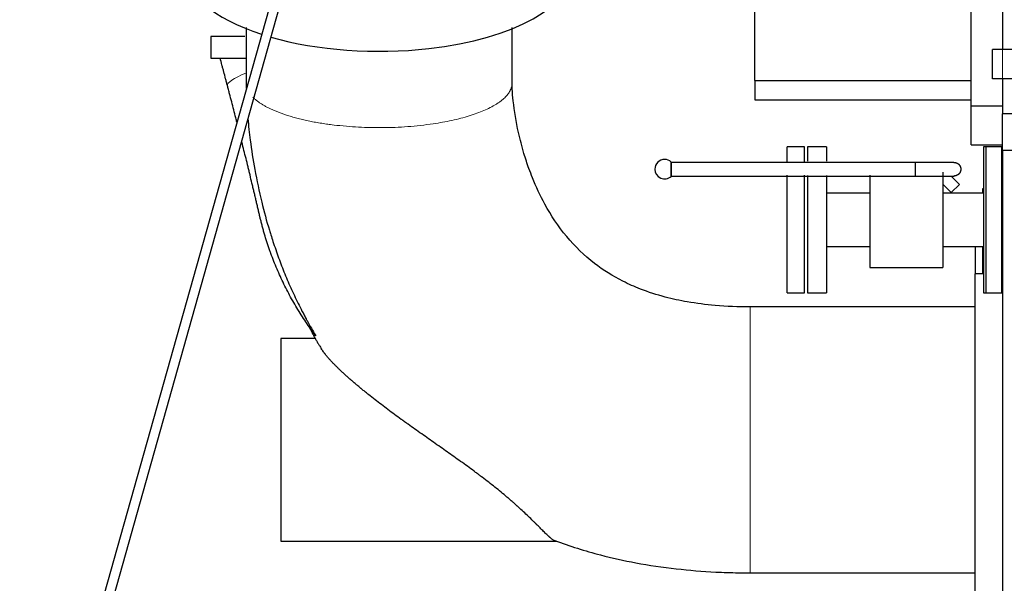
# Model space of a CAD drawing. Header units: inches. Extents: x 0 to 23760, y -13 to 16800.
# Tile 66 of 209: x 2969 to 3980, y 11204 to 11782. Entities that reach past the tile are written whole.
import ezdxf

# ---------------------------------------------------------------- set-up
doc = ezdxf.new("R2010")
doc.units = ezdxf.units.IN
doc.layers.add('254', color=7, linetype='Continuous', true_color=0xffffff)
doc.styles.add('latin_extended', font='simplex.shx')
doc.dimstyles.get("Standard").update_dxf_attribs({"dimtxt": 0.18, "dimasz": 0.18, "dimexe": 0.18, "dimexo": 0.0625, "dimgap": 0.09, "dimtad": 0, "dimtih": 1, "dimtoh": 1, "dimdec": 4, "dimzin": 0, "dimdsep": 46, "dimtxsty": 'Standard', "dimcen": 0.09, "dimadec": 0, "dimazin": 0, "dimtfac": 1, "dimtdec": 4, "dimtofl": 0, "dimtmove": 0, "dimatfit": 3, "dimfxl": 1, "dimtolj": 1, "dimtzin": 0, "dimarcsym": 0})

# ---------------------------------------------------------------- blocks, each defined once
blk = doc.blocks.new('_U15')
at = {"layer": '254', "color": 3, "linetype": 'Continuous', "lineweight": 13, "transparency": 16777216}
for p, q in [((5707, 13201.7), (5707, 10747.9)), ((3978, 11957), (3978, 10747.9)), ((4118, 10787.9), (5567, 10787.9))]:
    blk.add_line(p, q, dxfattribs=at)
at = {"layer": '254', "color": 3, "transparency": 16777216}
for points in [[(4118, 10811.3), (4118, 10764.6), (3978, 10787.9)], [(5567, 10764.6), (5567, 10811.3), (5707, 10787.9)]]:
    blk.add_solid(points, dxfattribs=at)
at = {"layer": 'Defpoints', "color": 0, "transparency": 16777216}
for p in [(5707, 13241.7), (3978, 11997), (5707, 10787.9)]:
    blk.add_point(p, dxfattribs=at)
at = {"layer": '254', "color": 2, "lineweight": 13, "transparency": 16777216, "insert": (4609.1, 10997.9), "char_height": 140, "attachment_point": 1, "style": 'latin_extended'}
blk.add_mtext('\\A1;\\C2;1727', dxfattribs=at)
blk = doc.blocks.new('_U16')
at = {"layer": '254', "color": 3, "linetype": 'Continuous', "lineweight": 13, "transparency": 16777216}
for p, q in [((8836, 13956), (8836, 10356.5)), ((2070, 13714), (2070, 10356.5)), ((2210, 10396.5), (8696, 10396.5))]:
    blk.add_line(p, q, dxfattribs=at)
at = {"layer": '254', "color": 3, "transparency": 16777216}
for points in [[(2210, 10419.8), (2210, 10373.1), (2070, 10396.5)], [(8696, 10373.1), (8696, 10419.8), (8836, 10396.5)]]:
    blk.add_solid(points, dxfattribs=at)
at = {"layer": 'Defpoints', "color": 0, "transparency": 16777216}
for p in [(8836, 13996), (2070, 13754), (8836, 10396.5)]:
    blk.add_point(p, dxfattribs=at)
at = {"layer": '254', "color": 2, "lineweight": 13, "transparency": 16777216, "insert": (5209.6, 10606.5), "char_height": 140, "attachment_point": 1, "style": 'latin_extended'}
blk.add_mtext('\\A1;6766', dxfattribs=at)

msp = doc.modelspace()

# ---------------------------------------------------------------- linework, layer by layer
at = {"layer": '254', "color": 2, "linetype": 'Continuous', "lineweight": 25}
for p, q in [((3317.142, 12122.331), (2994.303, 10974.656)), ((3003.929, 10971.948), (3326.769, 12119.623)), ((3945.956, 11693.977), (3945.956, 11956.977)), ((3977.956, 11945.977), (3977.956, 11751.681)), ((3723.956, 11719.933), (3723.956, 11895.977)), ((3165.143, 11765.152), (3165.143, 11742.956)), ((3200.129, 11765.152), (3165.143, 11765.152)), ((4307.956, 11751.677), (3967.956, 11751.677)), ((3967.956, 11721.677), (3967.956, 11751.677)), ((3165.143, 11742.956), (3174.664, 11742.956)), ((3723.956, 11719.933), (3945.956, 11719.933)), ((3723.956, 11719.933), (3723.956, 11699.977)), ((4307.956, 11721.677), (3967.956, 11721.677)), ((3977.956, 11721.681), (3977.956, 11685.777)), ((3723.956, 11699.977), (3945.956, 11699.977)), ((3945.956, 11653.977), (3945.956, 11693.977)), ((3945.956, 11693.977), (3977.956, 11693.977)), ((3977.956, 11648.277), (3977.956, 11685.777)), ((4007.956, 11685.777), (3977.956, 11685.777)), ((3774.956, 11651.977), (3756.956, 11651.977)), ((3756.956, 11636.491), (3756.956, 11651.977)), ((3774.956, 11636.491), (3774.956, 11651.977)), ((3797.456, 11651.977), (3777.956, 11651.977)), ((3777.956, 11651.977), (3777.956, 11637.126)), ((3797.456, 11651.977), (3797.456, 11637.126)), ((3945.956, 11653.977), (3977.956, 11653.977)), ((3977.956, 11651.977), (3958.456, 11651.977)), ((3958.456, 11651.977), (3958.456, 11501.977)), ((3977.456, 11651.977), (3961.456, 11651.977)), ((3961.456, 11576.977), (3961.456, 11651.977)), ((3977.456, 11576.977), (3977.456, 11651.977)), ((3977.956, 11648.277), (3977.956, 11619.136)), ((4007.956, 11648.277), (3977.956, 11648.277)), ((3637.912, 11628.924), (3637.912, 11636.263)), ((3637.912, 11621.585), (3637.912, 11628.924)), ((3756.956, 11501.977), (3756.956, 11622.841)), ((3774.956, 11501.977), (3774.956, 11622.841)), ((3777.956, 11622.473), (3777.956, 11501.977)), ((3797.456, 11622.473), (3797.456, 11501.977)), ((3841.956, 11622.838), (3841.956, 11527.977)), ((3916.956, 11625.977), (3916.956, 11527.977)), ((3925.412, 11621.924), (3934.014, 11613.322)), ((3977.956, 11619.136), (3977.956, 11528.566)), ((3934.014, 11613.322), (3925.529, 11604.837)), ((3957.956, 11604.477), (3957.956, 11608.977)), ((3957.956, 11608.977), (3958.456, 11608.977)), ((3841.956, 11604.477), (3797.456, 11604.477)), ((3958.455, 11604.477), (3916.956, 11604.477)), ((3925.529, 11604.837), (3925.169, 11604.477)), ((3961.456, 11501.977), (3961.456, 11576.977)), ((3977.456, 11501.977), (3977.456, 11576.977)), ((3797.456, 11549.477), (3841.956, 11549.477)), ((3916.956, 11549.477), (3958.455, 11549.477)), ((3949.956, 11549.475), (3949.956, 11521.468)), ((3957.956, 11521.476), (3957.956, 11549.476)), ((3841.956, 11527.977), (3916.956, 11527.977)), ((3977.956, 11528.566), (3977.956, 11193.077)), ((3958.456, 11521.477), (3949.956, 11521.477)), ((3949.956, 11318.977), (3949.956, 11521.477)), ((3756.956, 11501.977), (3774.956, 11501.977)), ((3777.956, 11501.977), (3797.456, 11501.977)), ((3958.456, 11501.977), (3977.956, 11501.977)), ((3961.456, 11501.977), (3977.456, 11501.977)), ((3272.899, 11454.977), (3236.956, 11454.977)), ((3236.956, 11454.977), (3236.956, 11246.977)), ((3949.956, 11116.477), (3949.956, 11318.977)), ((3236.956, 11246.977), (3519.779, 11246.977))]:
    msp.add_line(p, q, dxfattribs=at)
at = {"layer": '254', "color": 110, "linetype": 'Continuous', "lineweight": 13}
msp.add_line((3916.955, 11613.411), (3925.529, 11604.837), dxfattribs=at)
at = {"layer": '254', "color": 2, "linetype": 'Continuous', "lineweight": 25}
for start, end in [(90, 180.056477), (47.210899, 90), (180.056477, 312.789101)]:
    msp.add_arc((3631.119, 11628.924), 10, start, end, dxfattribs=at)
for start_param, end_param in [(0, 0.92237668), (1.82882433, 3.14161736), (0.98108519, 1.82882433)]:
    msp.add_ellipse((3337.956, 11835.83), major_axis=(-199.792, 0), ratio=0.42979107, start_param=start_param, end_param=end_param, dxfattribs=at)
at = {"layer": '254', "color": 110, "linetype": 'Continuous', "lineweight": 13}
msp.add_ellipse((3230.539, 11727.472), major_axis=(-48.352, -12.731), ratio=0.18462404, start_param=5.31701505, end_param=6.28318531, dxfattribs=at)
at = {"layer": '254', "color": 2, "linetype": 'Continuous', "lineweight": 25}
for points, degree, knots in [([(3201.457, 11774.435), (3201.457, 11771.721), (3201.457, 11763.569), (3201.456, 11750.104), (3201.459, 11733.779), (3201.457, 11722.893), (3201.456, 11717.319)], 3, [0, 0, 0, 0, 0.14255491, 0.42818259, 0.70722212, 1, 1, 1, 1]), ([(3474.455, 11717.107), (3474.455, 11719.662), (3474.455, 11725.374), (3474.456, 11733.41), (3474.455, 11741.732), (3474.456, 11755.079), (3474.456, 11766.101), (3474.456, 11774.283)], 3, [0, 0, 0, 0, 0.13409027, 0.29965676, 0.42169489, 0.57069578, 1, 1, 1, 1]), ([(3174.664, 11742.956), (3174.664, 11742.956), (3174.716, 11742.956), (3174.922, 11742.956), (3175.075, 11742.956), (3175.48, 11742.956), (3175.731, 11742.956), (3176.333, 11742.956), (3176.683, 11742.956), (3177.183, 11742.956), (3177.337, 11742.956), (3177.499, 11742.956), (3177.608, 11742.956), (3177.663, 11742.956), (3177.944, 11742.956), (3178.179, 11742.956), (3178.917, 11742.956), (3179.453, 11742.956), (3180.608, 11742.956), (3181.848, 11742.956), (3183.254, 11742.956), (3184.371, 11742.956), (3184.754, 11742.956), (3185.344, 11742.956), (3185.543, 11742.956), (3185.947, 11742.956), (3186.151, 11742.956), (3187.181, 11742.956), (3188.038, 11742.956), (3189.813, 11742.956), (3191.651, 11742.956), (3193.613, 11742.956), (3195.636, 11742.956), (3196.678, 11742.956), (3198.02, 11742.956), (3198.29, 11742.956), (3198.699, 11742.956), (3198.835, 11742.956), (3199.109, 11742.956), (3199.795, 11742.956), (3200.49, 11742.956), (3201.15, 11742.956), (3201.249, 11742.956), (3201.348, 11742.956)], 3, [0, 0, 0, 0, 0.07098114, 0.07098114, 0.14196227, 0.14196227, 0.21294341, 0.21294341, 0.28392455, 0.28392455, 0.30166983, 0.31054247, 0.31054247, 0.31941512, 0.31941512, 0.35490568, 0.35490568, 0.42588682, 0.42588682, 0.49686796, 0.56784909, 0.56784909, 0.60333966, 0.60333966, 0.62108495, 0.62108495, 0.63883023, 0.63883023, 0.70981137, 0.70981137, 0.7807925, 0.85177364, 0.85177364, 0.92275478, 0.92275478, 0.94050006, 0.94050006, 0.9493727, 0.9493727, 0.95824535, 0.99373591, 0.99373591, 1, 1, 1, 1]), ([(3182.187, 11714.741), (3181.879, 11715.91), (3181.57, 11717.08), (3180.952, 11719.422), (3180.642, 11720.594), (3179.71, 11724.111), (3179.086, 11726.459), (3178.145, 11729.986), (3177.831, 11731.163), (3177.201, 11733.517), (3176.886, 11734.695), (3175.937, 11738.232), (3175.302, 11740.592), (3174.664, 11742.956)], 3, [0, 0, 0, 0, 0.125, 0.125, 0.25, 0.25, 0.5, 0.5, 0.625, 0.625, 0.75, 0.75, 1, 1, 1, 1]), ([(3191.928, 11677.116), (3191.558, 11678.571), (3191.186, 11680.027), (3190.107, 11684.251), (3189.397, 11687.019), (3187.971, 11692.557), (3187.255, 11695.326), (3185.818, 11700.867), (3185.096, 11703.639), (3184.009, 11707.8), (3183.646, 11709.187), (3183.099, 11711.269), (3182.917, 11711.963), (3182.643, 11713.004), (3182.552, 11713.352), (3182.369, 11714.046), (3182.278, 11714.393), (3182.187, 11714.741)], 3, [0, 0, 0, 0, 0.11616859, 0.11616859, 0.33712644, 0.33712644, 0.5580843, 0.5580843, 0.77904215, 0.77904215, 0.88952107, 0.88952107, 0.94476054, 0.94476054, 0.97238027, 0.97238027, 1, 1, 1, 1]), ([(3718.953, 11487.477), (3706.905, 11487.406), (3685.327, 11488.348), (3656.172, 11492.033), (3630.469, 11497.583), (3608.274, 11504.674), (3583.477, 11515.642), (3556.607, 11532.436), (3529.254, 11559.201), (3509.014, 11589.697), (3497.735, 11613.875), (3491.032, 11631.446), (3485.94, 11646.927), (3479.918, 11670.195), (3476.14, 11692.555), (3474.741, 11708.694), (3474.502, 11714.274), (3474.461, 11716.163), (3474.456, 11716.812), (3474.455, 11717.107)], 3, [0, 0, 0, 0, 0.09073006, 0.16345035, 0.22207457, 0.29010813, 0.34058215, 0.4299242, 0.53549793, 0.64348521, 0.724459, 0.75171707, 0.79613332, 0.8566578, 0.94752987, 0.98197281, 0.99340249, 0.99692417, 1, 1, 1, 1]), ([(3203.156, 11680.828), (3203.795, 11673.494), (3205.729, 11655.997), (3210.202, 11627.348), (3216.925, 11596.483), (3222.722, 11574.199), (3226.339, 11563.161), (3226.862, 11561.597)], 3, [0, 0, 0, 0, 0.18155169, 0.43365974, 0.71437616, 0.95944887, 1, 1, 1, 1]), ([(3215.45, 11580.458), (3215.284, 11581.17), (3215.035, 11582.24), (3214.786, 11583.31), (3214.62, 11584.023), (3214.537, 11584.38), (3214.121, 11586.163), (3213.455, 11589.014), (3212.453, 11593.283), (3211.783, 11596.125), (3211.113, 11598.965), (3210.777, 11600.383), (3210.105, 11603.218), (3209.768, 11604.635), (3209.094, 11607.466), (3208.757, 11608.88), (3208.081, 11611.707), (3207.743, 11613.119), (3206.726, 11617.353), (3206.047, 11620.172), (3205.025, 11624.396), (3204.684, 11625.803), (3204.171, 11627.912), (3204, 11628.615), (3203.658, 11630.021), (3203.487, 11630.723), (3202.631, 11634.232), (3201.945, 11637.032), (3200.571, 11642.621), (3199.882, 11645.41), (3198.502, 11650.98), (3197.81, 11653.76), (3197.023, 11656.914), (3196.929, 11657.29), (3196.835, 11657.667)], 3, [0, 0, 0, 0, 0.02736577, 0.04104866, 0.04104866, 0.05473154, 0.05473154, 0.10946308, 0.16419463, 0.21892617, 0.21892617, 0.27365771, 0.27365771, 0.32838925, 0.32838925, 0.38312079, 0.38312079, 0.43785233, 0.43785233, 0.54731542, 0.54731542, 0.60204696, 0.60204696, 0.62941273, 0.62941273, 0.6567785, 0.6567785, 0.76624159, 0.76624159, 0.87570467, 0.87570467, 0.98516775, 0.98516775, 1, 1, 1, 1]), ([(3888.312, 11635.924), (3875.109, 11635.924), (3851.28, 11635.924), (3819.4, 11635.924), (3794.836, 11635.924), (3770.264, 11635.924), (3738.509, 11635.924), (3692.809, 11635.924), (3657.744, 11635.924), (3637.912, 11635.924)], 3, [0, 0, 0, 0, 0.15817901, 0.28549383, 0.38194444, 0.45247934, 0.57988981, 0.76239669, 1, 1, 1, 1]), ([(3637.912, 11635.924), (3637.912, 11635.924), (3637.912, 11635.924), (3637.912, 11635.655), (3637.912, 11635.139), (3637.912, 11634.391), (3637.912, 11633.224), (3637.912, 11632.197), (3637.912, 11631.326), (3637.912, 11629.954), (3637.912, 11628.555), (3637.912, 11627.234), (3637.912, 11625.916), (3637.912, 11624.645), (3637.912, 11623.549), (3637.912, 11622.711), (3637.912, 11622.164), (3637.912, 11621.923), (3637.912, 11621.924)], 2, [0, 0, 0, 0.00012498, 0.05693606, 0.11374715, 0.17260974, 0.23557535, 0.33081282, 0.36466275, 0.43236262, 0.50006249, 0.55687357, 0.61368465, 0.67254724, 0.73551286, 0.79847847, 0.86460026, 0.93230013, 1, 1, 1]), ([(3928.314, 11635.924), (3928.271, 11635.924), (3926.854, 11635.924), (3921.968, 11635.924), (3916.797, 11635.924), (3910.406, 11635.924), (3901.043, 11635.924), (3893.527, 11635.924), (3888.312, 11635.924)], 3, [0, 0, 0, 0, 0.23949453, 0.36851358, 0.50012716, 0.63144903, 0.76043512, 1, 1, 1, 1]), ([(3888.312, 11635.924), (3888.312, 11635.924), (3888.312, 11635.655), (3888.312, 11635.139), (3888.312, 11634.391), (3888.312, 11633.224), (3888.312, 11632.197), (3888.312, 11631.326), (3888.312, 11629.954), (3888.312, 11628.555), (3888.312, 11627.234), (3888.312, 11625.916), (3888.312, 11624.645), (3888.312, 11623.549), (3888.312, 11622.711), (3888.312, 11622.164), (3888.312, 11621.923), (3888.312, 11621.924)], 2, [0, 0, 0, 0.05675923, 0.11358096, 0.17245459, 0.23543201, 0.33068733, 0.36454362, 0.43225618, 0.49996875, 0.55679048, 0.61361221, 0.67248584, 0.73546326, 0.79844069, 0.86457487, 0.93228743, 1, 1, 1]), ([(3928.313, 11635.924), (3929.005, 11635.924), (3930.349, 11635.655), (3931.603, 11635.139), (3932.74, 11634.391), (3933.914, 11633.224), (3934.505, 11632.197), (3934.922, 11631.326), (3935.275, 11629.954), (3935.333, 11628.555), (3935.139, 11627.234), (3934.673, 11625.916), (3933.904, 11624.645), (3932.859, 11623.549), (3931.621, 11622.711), (3930.267, 11622.164), (3928.929, 11621.923), (3928.312, 11621.924)], 2, [0, 0, 0, 0.05675923, 0.11358096, 0.17245459, 0.23543201, 0.33068733, 0.36454362, 0.43225618, 0.49996875, 0.55679048, 0.61361221, 0.67248584, 0.73546326, 0.79844069, 0.86457487, 0.93228743, 1, 1, 1]), ([(3637.912, 11621.924), (3651.115, 11621.924), (3674.944, 11621.924), (3706.824, 11621.924), (3731.388, 11621.924), (3755.96, 11621.924), (3787.715, 11621.924), (3833.415, 11621.924), (3868.48, 11621.924), (3888.312, 11621.924)], 3, [0, 0, 0, 0, 0.15817901, 0.28549383, 0.38194444, 0.45247934, 0.57988981, 0.76239669, 1, 1, 1, 1]), ([(3888.312, 11621.924), (3893.528, 11621.924), (3901.045, 11621.924), (3910.409, 11621.924), (3916.802, 11621.924), (3921.973, 11621.924), (3926.86, 11621.924), (3928.277, 11621.924), (3928.32, 11621.924)], 3, [0, 0, 0, 0, 0.23956484, 0.36855092, 0.49987278, 0.63148637, 0.76050544, 1, 1, 1, 1]), ([(3272.864, 11457.968), (3271.109, 11460.284), (3269.39, 11462.616), (3266.024, 11467.315), (3264.377, 11469.68), (3261.153, 11474.444), (3259.576, 11476.842), (3256.492, 11481.671), (3253.477, 11486.532), (3250.599, 11491.458), (3247.79, 11496.415), (3246.419, 11498.91), (3243.746, 11503.93), (3242.444, 11506.456), (3239.907, 11511.54), (3238.672, 11514.097), (3236.27, 11519.243), (3235.104, 11521.831), (3232.838, 11527.038), (3231.739, 11529.657), (3229.61, 11534.924), (3228.58, 11537.572), (3227.335, 11540.901), (3226.965, 11541.901), (3226.6, 11542.903), (3226.357, 11543.572), (3226.237, 11543.906), (3225.636, 11545.578), (3225.166, 11546.917), (3223.783, 11550.934), (3222.899, 11553.616), (3221.207, 11558.982), (3220.399, 11561.667), (3219.242, 11565.695), (3218.866, 11567.038), (3218.133, 11569.724), (3217.776, 11571.066), (3217.079, 11573.751), (3216.74, 11575.094), (3216.246, 11577.106), (3216.002, 11578.112), (3215.724, 11579.286), (3215.586, 11579.873), (3215.517, 11580.166), (3215.487, 11580.297), (3215.476, 11580.344), (3215.474, 11580.354), (3215.472, 11580.36), (3215.469, 11580.375), (3215.462, 11580.406), (3215.454, 11580.437), (3215.45, 11580.458)], 3, [0, 0, 0, 0, 0.0625, 0.0625, 0.125, 0.125, 0.1875, 0.1875, 0.25, 0.3125, 0.3125, 0.375, 0.375, 0.4375, 0.4375, 0.5, 0.5, 0.5625, 0.5625, 0.625, 0.625, 0.6875, 0.6875, 0.703125, 0.7109375, 0.7109375, 0.71875, 0.71875, 0.75, 0.75, 0.8125, 0.8125, 0.875, 0.875, 0.90625, 0.90625, 0.9375, 0.9375, 0.96875, 0.96875, 0.984375, 0.9921875, 0.99609375, 0.99804688, 0.99902344, 0.99914551, 0.99914551, 0.99926758, 0.99926758, 0.99951172, 1, 1, 1, 1]), ([(3226.775, 11561.55), (3227.483, 11559.261), (3228.207, 11556.978), (3230.774, 11549.093), (3232.699, 11543.522), (3236.752, 11532.454), (3238.879, 11526.958), (3243.34, 11516.041), (3245.673, 11510.62), (3250.548, 11499.856), (3253.089, 11494.513), (3257.062, 11486.557), (3258.413, 11483.914), (3260.48, 11479.966), (3261.523, 11477.995), (3262.758, 11475.703), (3263.291, 11474.722), (3263.648, 11474.068), (3263.826, 11473.741), (3266.868, 11468.193), (3269.821, 11463.044), (3272.864, 11457.968)], 3, [0, 0, 0, 0, 0.06337808, 0.06337808, 0.21948174, 0.21948174, 0.37558539, 0.37558539, 0.53168904, 0.53168904, 0.68779269, 0.68779269, 0.76584452, 0.76584452, 0.80487043, 0.82438339, 0.83413987, 0.83413987, 0.84389635, 0.84389635, 1, 1, 1, 1]), ([(3949.956, 11487.477), (3911.456, 11487.477), (3853.706, 11487.477), (3776.705, 11487.477), (3738.204, 11487.477), (3718.953, 11487.477)], 3, [0, 0, 0, 0, 0.49999413, 0.7499912, 1, 1, 1, 1]), ([(3518.865, 11247.137), (3518.795, 11247.159), (3518.724, 11247.184), (3518.395, 11247.306), (3518.123, 11247.429), (3517.548, 11247.73), (3517.245, 11247.909), (3516.605, 11248.32), (3515.933, 11248.786), (3514.824, 11249.645), (3514.016, 11250.324), (3513.382, 11250.872), (3513.058, 11251.156), (3512.668, 11251.504), (3512.499, 11251.657), (3512.385, 11251.76), (3512.328, 11251.811), (3511.811, 11252.281), (3511.337, 11252.72), (3510.356, 11253.643), (3509.85, 11254.126), (3508.806, 11255.134), (3508.268, 11255.658), (3506.604, 11257.291), (3505.43, 11258.458), (3502.944, 11260.938), (3501.631, 11262.251), (3500.073, 11263.802), (3499.811, 11264.063), (3499.547, 11264.325), (3499.37, 11264.501), (3499.282, 11264.589), (3498.838, 11265.03), (3498.479, 11265.385), (3497.392, 11266.461), (3496.654, 11267.19), (3494.396, 11269.407), (3492.834, 11270.926), (3489.596, 11274.035), (3487.921, 11275.624), (3484.455, 11278.861), (3482.665, 11280.508), (3480.703, 11282.284), (3480.587, 11282.389), (3480.356, 11282.598), (3480.239, 11282.703), (3479.891, 11283.017), (3479.191, 11283.646), (3478.487, 11284.277), (3477.07, 11285.538), (3475.163, 11287.222), (3472.249, 11289.754), (3470.271, 11291.445), (3467.279, 11293.982), (3465.25, 11295.675), (3461.129, 11299.061), (3459.036, 11300.754), (3454.792, 11304.14), (3452.641, 11305.833), (3448.283, 11309.217), (3446.077, 11310.909), (3443.288, 11313.023), (3442.728, 11313.446), (3441.887, 11314.08), (3441.606, 11314.292), (3441.044, 11314.714), (3439.637, 11315.77), (3438.227, 11316.822), (3434.834, 11319.34), (3432.563, 11321.01), (3428.003, 11324.335), (3425.715, 11325.991), (3421.125, 11329.291), (3418.823, 11330.936), (3414.208, 11334.218), (3411.895, 11335.855), (3407.261, 11339.127), (3404.94, 11340.76), (3400.292, 11344.027), (3397.965, 11345.66), (3393.307, 11348.929), (3390.977, 11350.565), (3386.315, 11353.842), (3383.983, 11355.484), (3379.321, 11358.775), (3376.99, 11360.426), (3372.331, 11363.738), (3370.003, 11365.4), (3367.386, 11367.277), (3367.095, 11367.486), (3366.513, 11367.904), (3366.223, 11368.113), (3365.351, 11368.74), (3363.61, 11369.995), (3361.875, 11371.249), (3358.416, 11373.76), (3356.123, 11375.435), (3351.565, 11378.79), (3349.3, 11380.47), (3344.801, 11383.835), (3342.567, 11385.52), (3338.133, 11388.899), (3335.933, 11390.592), (3331.57, 11393.987), (3329.408, 11395.688), (3326.194, 11398.248), (3325.128, 11399.103), (3323.007, 11400.815), (3321.952, 11401.672), (3320.641, 11402.745), (3320.379, 11402.96), (3319.987, 11403.283), (3319.856, 11403.39), (3319.595, 11403.605), (3318.943, 11404.142), (3318.294, 11404.678), (3316.746, 11405.964), (3315.723, 11406.82), (3313.698, 11408.529), (3312.696, 11409.381), (3310.712, 11411.083), (3309.731, 11411.932), (3307.791, 11413.626), (3306.833, 11414.471), (3304.939, 11416.157), (3304.004, 11416.998), (3302.158, 11418.676), (3301.248, 11419.513), (3299.454, 11421.181), (3298.57, 11422.013), (3296.831, 11423.672), (3295.975, 11424.498), (3294.925, 11425.528), (3294.716, 11425.733), (3294.3, 11426.144), (3293.68, 11426.758), (3293.072, 11427.368), (3291.872, 11428.581), (3291.094, 11429.381), (3289.582, 11430.963), (3288.848, 11431.745), (3287.428, 11433.29), (3286.741, 11434.053), (3285.419, 11435.559), (3284.782, 11436.301), (3283.564, 11437.764), (3282.981, 11438.484), (3282.288, 11439.37), (3282.152, 11439.546), (3281.95, 11439.81), (3281.883, 11439.897), (3281.75, 11440.072), (3281.42, 11440.507), (3281.104, 11440.935), (3280.372, 11441.947), (3279.92, 11442.602), (3279.18, 11443.732), (3278.879, 11444.214), (3278.599, 11444.684)], 3, [0, 0, 0, 0, 0.00326197, 0.00326197, 0.01474777, 0.01474777, 0.02623358, 0.02623358, 0.03771938, 0.04920518, 0.06069099, 0.06069099, 0.06643389, 0.06930534, 0.07074106, 0.07074106, 0.07217679, 0.07217679, 0.08366259, 0.08366259, 0.0951484, 0.0951484, 0.1066342, 0.1066342, 0.12960581, 0.12960581, 0.15257741, 0.15257741, 0.15544887, 0.15688459, 0.15688459, 0.15832032, 0.15832032, 0.16406322, 0.16406322, 0.17554902, 0.17554902, 0.19852063, 0.19852063, 0.22149224, 0.22149224, 0.24446384, 0.24446384, 0.24589957, 0.24589957, 0.24733529, 0.24733529, 0.25020674, 0.25594965, 0.25594965, 0.26743545, 0.27892125, 0.29040706, 0.29040706, 0.31337866, 0.31337866, 0.33635027, 0.33635027, 0.35932188, 0.35932188, 0.38229349, 0.38229349, 0.38803639, 0.38803639, 0.39090784, 0.39090784, 0.39377929, 0.40526509, 0.40526509, 0.4282367, 0.4282367, 0.45120831, 0.45120831, 0.47417991, 0.47417991, 0.49715152, 0.49715152, 0.52012313, 0.52012313, 0.54309473, 0.54309473, 0.56606634, 0.56606634, 0.58903795, 0.58903795, 0.61200956, 0.61200956, 0.63498116, 0.63498116, 0.63785261, 0.63785261, 0.64072407, 0.64072407, 0.64646697, 0.65795277, 0.65795277, 0.68092438, 0.68092438, 0.70389598, 0.70389598, 0.72686759, 0.72686759, 0.7498392, 0.7498392, 0.77281081, 0.77281081, 0.78429661, 0.78429661, 0.79578241, 0.79578241, 0.79865386, 0.79865386, 0.80008959, 0.80008959, 0.80152531, 0.80726822, 0.80726822, 0.81875402, 0.81875402, 0.83023982, 0.83023982, 0.84172563, 0.84172563, 0.85321143, 0.85321143, 0.86469723, 0.86469723, 0.87618304, 0.87618304, 0.88766884, 0.88766884, 0.89915464, 0.89915464, 0.9020261, 0.9020261, 0.90489755, 0.91064045, 0.91064045, 0.92212625, 0.92212625, 0.93361206, 0.93361206, 0.94509786, 0.94509786, 0.95658366, 0.95658366, 0.96806947, 0.96806947, 0.97094092, 0.97094092, 0.97237664, 0.97237664, 0.97381237, 0.97955527, 0.97955527, 0.99104107, 0.99104107, 1, 1, 1, 1]), ([(3518.391, 11247.674), (3533.79, 11241.951), (3561.209, 11233.262), (3603.016, 11224.146), (3642.601, 11218.247), (3673.924, 11215.727), (3695.278, 11214.836), (3707.009, 11214.543), (3714.933, 11214.477), (3718.947, 11214.477)], 3, [0, 0, 0, 0, 0.24077718, 0.42299748, 0.62750565, 0.82783043, 0.88372042, 0.94111, 1, 1, 1, 1]), ([(3718.947, 11214.477), (3728.575, 11214.477), (3747.828, 11214.477), (3776.706, 11214.477), (3805.581, 11214.477), (3863.331, 11214.477), (3911.456, 11214.477), (3949.956, 11214.477)], 3, [0, 0, 0, 0, 0.12503554, 0.25003046, 0.37502538, 0.50002031, 1, 1, 1, 1])]:
    msp.add_open_spline(points, degree=degree, knots=knots, dxfattribs=at)
for points, degree in [([(3201.456, 11717.319), (3201.469, 11715.481), (3201.493, 11713.644), (3201.527, 11711.807)], 3), ([(3265.447, 11468.668), (3271.232, 11455.829), (3279.068, 11444.15)], 2)]:
    msp.add_open_spline(points, degree=degree, dxfattribs=at)
at = {"layer": '254', "color": 110, "linetype": 'Continuous', "lineweight": 13}
for points, weights, knots in [([(3208.431, 11702.784), (3221.295, 11689.847), (3250.278, 11677.824), (3292.661, 11672.507), (3376.459, 11670.538), (3442.112, 11677.088), (3470.708, 11697.916), (3474.275, 11714.776), (3474.387, 11715.54), (3474.447, 11716.312), (3474.455, 11717.09)], [1.00374498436, 0.99179877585, 0.984711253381, 1.01661171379, 1.01661171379, 0.958470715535, 1.01661171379, 1.01661171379, 1.01648356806, 1.0162453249, 1.01591333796], [0, 0, 0, 0, 0, 0.41435179, 0.41435179, 0.41435179, 0.9737383, 0.9737383, 0.9737383, 1, 1, 1, 1, 1]), ([(3718.947, 11214.477), (3718.947, 11214.433), (3718.948, 11231.693), (3718.949, 11270.133), (3718.951, 11350.777), (3718.953, 11419.265), (3718.953, 11463.458), (3718.954, 11483.263), (3718.954, 11486.001), (3718.953, 11487.457), (3718.953, 11487.477)], [1.00588743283, 0.992963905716, 0.981848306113, 1.01661171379, 1.01661171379, 0.958470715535, 1.01661171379, 1.01661171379, 1.01363224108, 1.00969673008, 1.00591250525], [0, 0, 0, 0, 0, 0.38669751, 0.38669751, 0.38669751, 0.88679127, 0.88679127, 0.88679127, 1, 1, 1, 1, 1])]:
    msp.add_rational_spline(points, weights, degree=4, knots=knots, dxfattribs=at)

# ---------------------------------------------------------------- dimensions: what is measured, and where the dimension line sits
at = {"layer": '254', "color": 2, "linetype": 'Continuous', "lineweight": 13}
dim = msp.add_linear_dim(base=(8835.956, 10396.477), p1=(2069.976, 13753.977), p2=(8835.956, 13995.977), dimstyle='Standard', override={"dimscale": 40, "dimtxt": 3.5, "dimasz": 3.5, "dimexe": 1, "dimexo": 1, "dimgap": 1.75, "dimtad": 1, "dimtih": 1, "dimtoh": 0, "dimdec": 0, "dimlfac": 1, "dimzin": 8, "dimdsep": 46, "dimlunit": 2, "dimtxsty": 'latin_extended', "dimsah": 1, "dimse1": 0, "dimse2": 0, "dimsd1": 0, "dimsd2": 0, "dimclrd": 3, "dimclre": 3, "dimclrt": 2, "dimtol": 0, "dimtm": -0.1, "dimtfac": 0.714286, "dimtdec": 3, "dimtofl": 1, "dimtmove": 0, "dimtzin": 8, "dimlwd": 13, "dimlwe": 13}, dxfattribs=at)
dim.commit()
dim.dimension.update_dxf_attribs({"geometry": '_U16', "text_midpoint": (5452.966, 10396.477), "dimtype": 160})
dim = msp.add_linear_dim(base=(5706.956, 10787.926), p1=(3977.956, 11996.977), p2=(5706.956, 13241.747), text='\\C2;1727', dimstyle='Standard', override={"dimscale": 40, "dimtxt": 3.5, "dimasz": 3.5, "dimexe": 1, "dimexo": 1, "dimgap": 1.75, "dimtad": 1, "dimtih": 1, "dimtoh": 0, "dimdec": 2, "dimlfac": 0.025, "dimzin": 8, "dimdsep": 46, "dimlunit": 2, "dimpost": '', "dimtxsty": 'latin_extended', "dimsah": 1, "dimse1": 0, "dimse2": 0, "dimsd1": 0, "dimsd2": 0, "dimclrd": 3, "dimclre": 3, "dimclrt": 2, "dimtol": 0, "dimtm": -0.1, "dimtfac": 0.714286, "dimtdec": 3, "dimtofl": 1, "dimtmove": 0, "dimtzin": 8, "dimlwd": 13, "dimlwe": 13}, dxfattribs=at)
dim.commit()
dim.dimension.update_dxf_attribs({"geometry": '_U15', "text_midpoint": (4842.456, 10787.926), "dimtype": 160})

doc.saveas('drawing.dxf')
